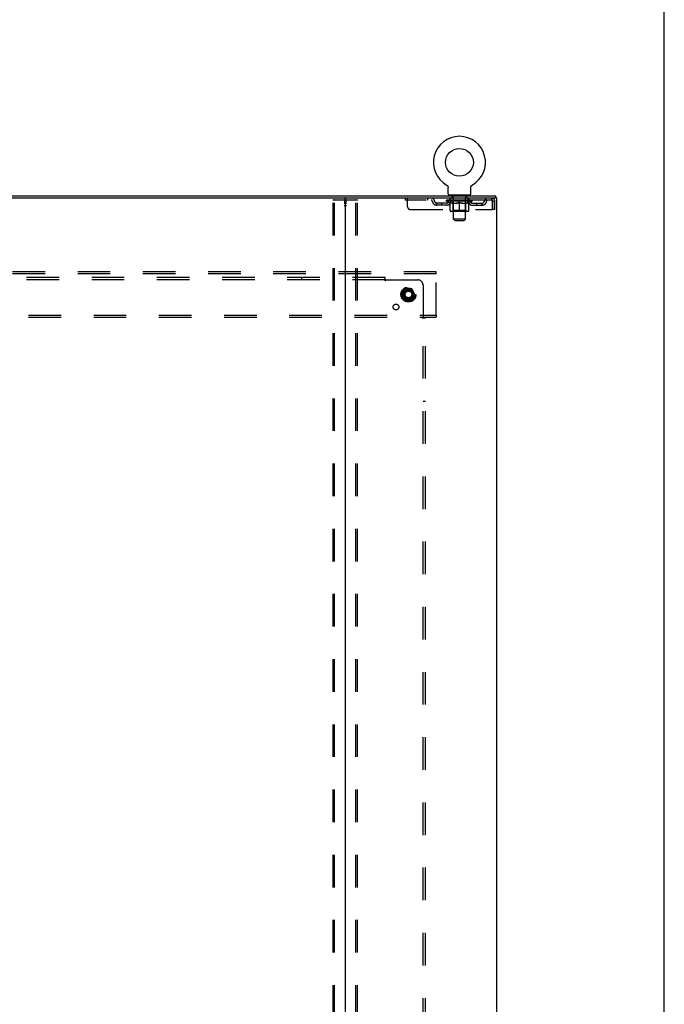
# Model space of a CAD drawing. Header units: inches. Extents: x 0 to 293, y 0 to 190.
# Tile 65 of 65: x 261 to 293, y 100 to 148. Entities that reach past the tile are written whole.
import ezdxf

# ---------------------------------------------------------------- set-up
doc = ezdxf.new("R2010")
doc.units = ezdxf.units.IN
doc.header["$LTSCALE"] = 16.12069
doc.header["$MEASUREMENT"] = 0
doc.linetypes.add('DOT', pattern=[0.2, 0.1, -0.1])
doc.linetypes.add('HIDDEN', pattern=[0.2, 0.1, -0.1])
doc.layers.get('0').update_dxf_attribs({"linetype": 'CONTINUOUS'})
for name, color, linetype in [('DEFAULT_2', 8, 'HIDDEN'), ('SUBPANEL', 7, 'CONTINUOUS'), ('WITNESSMARKS', 7, 'CONTINUOUS')]:
    doc.layers.add(name, color=color, linetype=linetype)

msp = doc.modelspace()

# ---------------------------------------------------------------- linework, layer by layer
at = {"color": 7, "linetype": 'Continuous'}
for p, q in [((293.103, 0), (293.103, 189.655)), ((282.339, 140.3), (282.339, 140.3)), ((282.339, 140.3), (282.343, 140.298)), ((282.341, 140.299), (282.34, 140.3)), ((282.343, 140.298), (282.347, 140.295)), ((282.347, 140.295), (282.352, 140.292)), ((282.351, 140.292), (282.356, 140.289)), ((282.356, 140.289), (282.36, 140.286)), ((282.359, 140.286), (282.363, 140.282)), ((282.363, 140.283), (282.367, 140.279)), ((282.367, 140.279), (282.371, 140.275)), ((282.371, 140.276), (282.374, 140.272)), ((282.374, 140.272), (282.378, 140.268)), ((282.377, 140.268), (282.381, 140.264)), ((282.381, 140.264), (282.384, 140.26)), ((282.384, 140.26), (282.387, 140.256)), ((282.387, 140.256), (282.39, 140.252)), ((282.389, 140.252), (282.392, 140.247)), ((282.392, 140.247), (282.395, 140.243)), ((282.395, 140.243), (282.397, 140.238)), ((282.397, 140.238), (282.399, 140.234)), ((282.399, 140.234), (282.401, 140.229)), ((283.549, 140.234), (283.551, 140.238)), ((283.551, 140.238), (283.553, 140.243)), ((283.553, 140.243), (283.556, 140.247)), ((283.556, 140.247), (283.559, 140.252)), ((283.559, 140.252), (283.561, 140.256)), ((283.561, 140.256), (283.564, 140.26)), ((283.564, 140.26), (283.567, 140.264)), ((283.567, 140.264), (283.571, 140.268)), ((283.57, 140.268), (283.574, 140.272)), ((283.577, 140.275), (283.581, 140.279)), ((283.585, 140.282), (283.588, 140.286)), ((283.592, 140.289), (283.596, 140.292)), ((283.596, 140.292), (283.601, 140.295)), ((283.601, 140.295), (283.605, 140.298)), ((283.601, 140.295), (283.602, 140.296)), ((283.605, 140.298), (283.609, 140.3)), ((283.608, 140.3), (283.607, 140.299)), ((282.401, 140.229), (282.403, 140.224)), ((282.403, 140.224), (282.405, 140.219)), ((282.405, 140.22), (282.406, 140.215)), ((282.406, 140.215), (282.407, 140.21)), ((282.407, 140.21), (282.408, 140.205)), ((282.408, 140.205), (282.409, 140.2)), ((282.409, 140.2), (282.41, 140.195)), ((282.411, 140.18), (282.412, 140.175)), ((282.412, 139.861), (282.412, 140.175)), ((282.474, 139.792), (282.474, 139.762)), ((283.474, 139.792), (282.474, 139.792)), ((283.474, 139.792), (283.474, 139.762)), ((283.537, 140.19), (283.538, 140.195)), ((283.537, 139.861), (283.537, 140.175)), ((283.538, 140.195), (283.539, 140.2)), ((283.539, 140.2), (283.54, 140.205)), ((283.54, 140.205), (283.541, 140.21)), ((283.541, 140.21), (283.542, 140.215)), ((283.542, 140.215), (283.544, 140.22)), ((283.544, 140.219), (283.545, 140.224)), ((283.545, 140.224), (283.547, 140.229)), ((284.776, 139.658), (284.776, 139.762)), ((214.538, 139.658), (277.368, 139.658)), ((284.767, 139.658), (284.738, 139.658))]:
    msp.add_line(p, q, dxfattribs=at)
at = {"color": 3, "linetype": 'Continuous'}
for p, q in [((207.13, 139.762), (284.776, 139.762)), ((277.328, 139.618), (277.328, 53.906)), ((277.368, 139.658), (284.738, 139.658)), ((284.767, 139.658), (284.828, 139.658)), ((284.828, 53.866), (284.828, 139.658))]:
    msp.add_line(p, q, dxfattribs=at)
at = {"color": 7, "linetype": 'Continuous'}
for points in [[(283.547, 140.229), (283.549, 140.234), (283.551, 140.238)], [(283.574, 140.272), (283.577, 140.276), (283.581, 140.279)], [(283.581, 140.279), (283.585, 140.283), (283.589, 140.286)], [(283.588, 140.286), (283.593, 140.289), (283.597, 140.292)], [(282.41, 140.195), (282.411, 140.19), (282.411, 140.185), (282.411, 140.18)], [(283.537, 140.175), (283.537, 140.18), (283.537, 140.185), (283.537, 140.19)], [(283.537, 140.175), (283.537, 140.18), (283.537, 140.185)]]:
    msp.add_lwpolyline(points, dxfattribs=at)
msp.add_circle((282.974, 141.42), 0.688, dxfattribs=at)
for centre, radius, start, end in [((282.974, 141.42), 1.288, 299.5053, 240.4947), ((282.481, 139.861), 0.069, 180, 265), ((283.468, 139.861), 0.069, 275, 360), ((277.288, 139.618), 0.04, 0, 90)]:
    msp.add_arc(centre, radius, start, end, dxfattribs=at)
at = {"color": 3, "linetype": 'Continuous'}
msp.add_arc((277.368, 139.618), 0.04, 90, 180, dxfattribs=at)
at = {"layer": 'DEFAULT_2', "color": 8, "linetype": 'HIDDEN'}
for p, q in [((282.346, 140.296), (282.347, 140.295)), ((283.609, 140.3), (283.609, 140.3)), ((282.571, 139.792), (282.571, 139.762)), ((282.609, 139.702), (282.609, 139.782)), ((283.339, 139.702), (283.339, 139.782)), ((283.377, 139.792), (283.377, 139.762)), ((276.724, 53.98), (276.724, 139.545)), ((276.745, 139.575), (277.911, 139.575)), ((276.798, 53.98), (276.798, 139.545)), ((277.858, 53.98), (277.858, 139.545)), ((277.932, 53.98), (277.932, 139.545)), ((280.287, 139.658), (280.287, 139.554)), ((284.557, 139.554), (280.287, 139.554)), ((280.412, 139.221), (280.412, 139.658)), ((281.387, 139.658), (281.387, 139.554)), ((281.859, 139.303), (281.859, 139.407)), ((282.342, 139.407), (281.859, 139.407)), ((282.342, 139.303), (281.859, 139.303)), ((282.109, 139.303), (282.109, 139.407)), ((282.341, 139.507), (282.341, 139.554)), ((283.607, 139.507), (282.341, 139.507)), ((282.5, 139.396), (282.341, 139.507)), ((282.35, 139.547), (282.35, 139.554)), ((282.359, 139.544), (282.359, 139.547)), ((282.359, 139.544), (283.589, 139.544)), ((282.368, 139.544), (282.368, 139.547)), ((282.369, 139.544), (282.369, 139.547)), ((282.379, 139.547), (282.379, 139.554)), ((282.395, 139.544), (282.395, 139.547)), ((282.397, 139.544), (282.397, 139.547)), ((282.426, 139.547), (282.426, 139.554)), ((282.44, 139.544), (282.44, 139.547)), ((282.443, 139.544), (282.443, 139.547)), ((282.647, 139.547), (282.446, 139.547)), ((282.489, 139.547), (282.489, 139.554)), ((282.49, 139.544), (282.49, 139.547)), ((282.491, 139.544), (282.491, 139.547)), ((282.494, 139.544), (282.494, 139.547)), ((282.5, 139.396), (282.511, 139.396)), ((282.501, 139.544), (282.501, 139.547)), ((282.501, 139.544), (282.501, 139.547)), ((282.505, 139.544), (282.505, 139.547)), ((282.508, 139.544), (282.508, 139.548)), ((282.511, 139.033), (282.511, 139.439)), ((282.512, 139.544), (282.512, 139.547)), ((282.527, 139.544), (282.527, 139.547)), ((282.537, 139.554), (282.537, 139.658)), ((282.545, 139.544), (282.545, 139.55)), ((282.545, 139.544), (282.545, 139.547)), ((282.566, 139.544), (282.566, 139.547)), ((282.567, 139.547), (282.567, 139.554)), ((282.577, 139.544), (282.577, 139.547)), ((282.581, 139.544), (282.581, 139.547)), ((282.59, 139.544), (282.59, 139.547)), ((282.601, 139.544), (282.601, 139.551)), ((282.617, 139.544), (282.617, 139.547)), ((282.679, 139.692), (282.619, 139.692)), ((282.62, 139.544), (282.62, 139.547)), ((282.647, 139.544), (282.647, 139.547)), ((282.714, 139.547), (282.652, 139.547)), ((282.653, 139.396), (282.833, 139.396)), ((282.657, 139.547), (282.657, 139.554)), ((282.661, 139.036), (282.661, 139.504)), ((282.664, 139.544), (282.664, 139.547)), ((282.669, 139.544), (282.669, 139.547)), ((282.674, 138.611), (282.674, 139.682)), ((282.675, 139.544), (282.675, 139.552)), ((282.679, 139.544), (282.679, 139.547)), ((282.69, 139.544), (282.69, 139.547)), ((282.714, 139.544), (282.714, 139.547)), ((282.789, 139.547), (282.73, 139.547)), ((282.75, 139.544), (282.75, 139.547)), ((282.757, 139.547), (282.757, 139.554)), ((282.761, 139.544), (282.761, 139.547)), ((282.764, 139.544), (282.764, 139.553)), ((282.766, 139.544), (282.766, 139.547)), ((282.774, 139.544), (282.774, 139.547)), ((282.789, 139.544), (282.789, 139.547)), ((282.87, 139.547), (282.815, 139.547)), ((282.828, 139.544), (282.828, 139.547)), ((282.86, 139.547), (282.937, 139.552)), ((282.864, 139.547), (282.864, 139.554)), ((282.865, 139.554), (282.864, 139.554)), ((282.865, 139.547), (282.865, 139.554)), ((282.865, 139.544), (282.865, 139.547)), ((282.868, 139.544), (282.868, 139.548)), ((282.87, 139.544), (282.87, 139.547)), ((282.87, 139.544), (282.87, 139.547)), ((282.905, 139.547), (282.97, 139.547)), ((282.911, 139.544), (282.911, 139.547)), ((282.916, 139.547), (282.916, 139.551)), ((282.937, 139.547), (282.937, 139.552)), ((282.953, 139.544), (282.953, 139.547)), ((282.971, 139.547), (282.971, 139.547)), ((282.971, 139.544), (282.971, 139.547)), ((282.971, 139.544), (282.971, 139.547)), ((282.974, 139.547), (282.974, 139.554)), ((282.974, 139.554), (283.088, 139.547)), ((282.974, 138.996), (282.974, 139.44)), ((282.977, 139.544), (282.977, 139.547)), ((282.977, 139.544), (282.977, 139.547)), ((282.977, 139.547), (282.977, 139.547)), ((282.995, 139.544), (282.995, 139.547)), ((282.995, 139.547), (283.043, 139.547)), ((283.038, 139.544), (283.038, 139.547)), ((283.078, 139.544), (283.078, 139.547)), ((283.079, 139.544), (283.079, 139.547)), ((283.079, 139.547), (283.133, 139.547)), ((283.08, 139.544), (283.08, 139.548)), ((283.083, 139.554), (283.084, 139.554)), ((283.083, 139.547), (283.083, 139.554)), ((283.083, 139.544), (283.083, 139.547)), ((283.084, 139.547), (283.084, 139.554)), ((283.115, 139.396), (283.295, 139.396)), ((283.12, 139.544), (283.12, 139.547)), ((283.159, 139.544), (283.159, 139.547)), ((283.159, 139.547), (283.218, 139.547)), ((283.174, 139.544), (283.174, 139.547)), ((283.182, 139.544), (283.182, 139.547)), ((283.185, 139.544), (283.185, 139.553)), ((283.187, 139.544), (283.187, 139.547)), ((283.191, 139.547), (283.191, 139.554)), ((283.198, 139.544), (283.198, 139.547)), ((283.234, 139.544), (283.234, 139.547)), ((283.234, 139.547), (283.296, 139.547)), ((283.258, 139.544), (283.258, 139.547)), ((283.329, 139.692), (283.269, 139.692)), ((283.269, 139.544), (283.269, 139.547)), ((283.273, 139.544), (283.273, 139.552)), ((283.274, 138.611), (283.274, 139.682)), ((283.279, 139.544), (283.279, 139.547)), ((283.284, 139.544), (283.284, 139.547)), ((283.287, 139.036), (283.287, 139.504)), ((283.291, 139.547), (283.291, 139.554)), ((283.301, 139.544), (283.301, 139.547)), ((283.301, 139.547), (283.502, 139.547)), ((283.328, 139.544), (283.328, 139.547)), ((283.331, 139.544), (283.331, 139.547)), ((283.347, 139.544), (283.347, 139.551)), ((283.358, 139.544), (283.358, 139.547)), ((283.367, 139.544), (283.367, 139.547)), ((283.371, 139.544), (283.371, 139.547)), ((283.381, 139.547), (283.381, 139.554)), ((283.383, 139.544), (283.383, 139.547)), ((283.403, 139.544), (283.403, 139.55)), ((283.403, 139.544), (283.403, 139.547)), ((283.412, 139.554), (283.412, 139.658)), ((283.421, 139.544), (283.421, 139.547)), ((283.436, 139.544), (283.436, 139.547)), ((283.438, 139.033), (283.438, 139.439)), ((283.438, 139.396), (283.448, 139.396)), ((283.44, 139.544), (283.44, 139.548)), ((283.443, 139.544), (283.443, 139.547)), ((283.447, 139.544), (283.447, 139.547)), ((283.447, 139.544), (283.447, 139.547)), ((283.448, 139.396), (283.607, 139.507)), ((283.454, 139.544), (283.454, 139.547)), ((283.457, 139.544), (283.457, 139.547)), ((283.458, 139.544), (283.458, 139.547)), ((283.459, 139.547), (283.459, 139.554)), ((283.505, 139.544), (283.505, 139.547)), ((283.508, 139.544), (283.508, 139.547)), ((283.522, 139.547), (283.522, 139.554)), ((283.551, 139.544), (283.551, 139.547)), ((283.553, 139.544), (283.553, 139.547)), ((283.569, 139.547), (283.569, 139.554)), ((283.579, 139.544), (283.579, 139.547)), ((283.58, 139.544), (283.58, 139.547)), ((283.589, 139.544), (283.589, 139.547)), ((283.598, 139.547), (283.598, 139.554)), ((283.606, 139.407), (284.089, 139.407)), ((283.606, 139.303), (284.089, 139.303)), ((283.607, 139.507), (283.607, 139.554)), ((283.839, 139.303), (283.839, 139.407)), ((284.089, 139.303), (284.089, 139.407)), ((284.557, 139.658), (284.557, 139.554)), ((284.585, 139.505), (284.59, 139.491)), ((284.59, 139.491), (284.59, 139.096)), ((284.62, 139.096), (284.62, 139.491)), ((284.724, 139.491), (284.62, 139.491)), ((284.724, 139.096), (284.724, 139.491)), ((280.537, 139.096), (284.59, 139.096)), ((283.4, 138.996), (282.548, 138.996)), ((282.661, 139.036), (282.621, 138.996)), ((283.287, 139.036), (282.661, 139.036)), ((283.287, 139.036), (283.327, 138.996)), ((284.724, 139.096), (284.62, 139.096)), ((283.274, 138.611), (282.674, 138.611)), ((282.743, 138.542), (282.674, 138.611)), ((282.743, 138.542), (283.205, 138.542)), ((283.205, 138.542), (283.274, 138.611)), ((281.828, 136.012), (210.078, 136.012)), ((281.828, 135.908), (210.078, 135.908)), ((281.828, 135.908), (281.828, 136.012)), ((281.828, 133.866), (281.828, 135.908)), ((280.29, 135.16), (280.135, 134.892)), ((280.135, 134.882), (280.29, 134.615)), ((280.607, 135.165), (280.299, 135.165)), ((280.771, 134.892), (280.616, 135.16)), ((280.616, 134.615), (280.771, 134.882)), ((280.607, 134.61), (280.299, 134.61)), ((210.078, 133.866), (281.828, 133.866)), ((210.078, 133.762), (281.828, 133.762)), ((281.828, 133.866), (281.828, 133.762))]:
    msp.add_line(p, q, dxfattribs=at)
for points in [[(276.724, 139.545), (276.725, 139.553), (276.727, 139.56), (276.73, 139.566), (276.735, 139.571), (276.74, 139.573), (276.745, 139.575)], [(276.819, 139.575), (276.813, 139.573), (276.808, 139.571), (276.804, 139.566), (276.801, 139.56), (276.799, 139.553), (276.798, 139.545)], [(277.858, 139.545), (277.858, 139.553), (277.856, 139.56), (277.852, 139.566), (277.848, 139.571), (277.843, 139.573), (277.837, 139.575)], [(277.911, 139.575), (277.916, 139.573), (277.921, 139.571), (277.926, 139.566), (277.929, 139.56), (277.931, 139.553), (277.932, 139.545)], [(282.66, 139.396), (282.636, 139.4), (282.611, 139.406), (282.586, 139.413), (282.561, 139.42), (282.536, 139.429), (282.511, 139.439)], [(282.511, 139.438), (282.535, 139.429), (282.559, 139.42), (282.583, 139.413), (282.606, 139.406), (282.63, 139.4), (282.653, 139.396)], [(282.974, 139.44), (282.948, 139.429), (282.922, 139.42), (282.897, 139.413), (282.872, 139.406), (282.848, 139.4), (282.823, 139.396)], [(282.833, 139.396), (282.856, 139.4), (282.879, 139.406), (282.903, 139.413), (282.926, 139.42), (282.95, 139.428), (282.974, 139.438)], [(283.125, 139.396), (283.1, 139.4), (283.075, 139.406), (283.05, 139.413), (283.025, 139.421), (283, 139.43), (282.974, 139.44)], [(282.974, 139.438), (282.998, 139.428), (283.022, 139.42), (283.046, 139.412), (283.069, 139.406), (283.092, 139.4), (283.115, 139.396)], [(283.438, 139.439), (283.412, 139.429), (283.386, 139.42), (283.361, 139.412), (283.337, 139.406), (283.312, 139.4), (283.288, 139.396)], [(283.295, 139.396), (283.319, 139.4), (283.342, 139.406), (283.366, 139.413), (283.389, 139.42), (283.413, 139.429), (283.438, 139.438)], [(284.562, 139.654), (284.559, 139.657), (284.557, 139.658)], [(284.569, 139.544), (284.566, 139.548), (284.564, 139.55), (284.562, 139.552), (284.559, 139.554), (284.557, 139.554)], [(284.562, 139.654), (284.564, 139.649), (284.566, 139.641), (284.569, 139.632), (284.571, 139.622), (284.574, 139.609), (284.576, 139.595), (284.578, 139.58), (284.581, 139.563), (284.583, 139.546), (284.585, 139.528), (284.588, 139.51), (284.59, 139.491)], [(284.569, 139.544), (284.571, 139.54), (284.574, 139.536), (284.576, 139.53), (284.578, 139.525), (284.581, 139.518), (284.583, 139.512), (284.585, 139.505)]]:
    msp.add_lwpolyline(points, dxfattribs=at)
for radius in [0.372, 0.356, 0.312, 0.204, 0.188, 0.183, 0.165]:
    msp.add_circle((280.453, 134.887), radius, dxfattribs=at)
at = {"layer": 'DEFAULT_2', "color": 8, "linetype": 'DOT'}
msp.add_circle((280.453, 134.887), 0.17, dxfattribs=at)
at = {"layer": 'DEFAULT_2', "color": 8, "linetype": 'HIDDEN'}
for centre, radius, start, end in [((282.481, 139.861), 0.069, 265, 270), ((282.599, 139.782), 0.01, 0, 90), ((283.349, 139.782), 0.01, 90, 180), ((283.468, 139.861), 0.069, 270, 275), ((281.57, 139.491), 0.167, 8.0716, 90), ((281.571, 139.492), 0.0625, 7.9863, 90), ((281.859, 139.532), 0.229, 187.9863, 270), ((281.859, 139.532), 0.125, 188.0716, 270), ((282.342, 139.532), 0.125, 270, 351.9284), ((282.342, 139.532), 0.229, 270, 352.0137), ((282.632, 139.491), 0.167, 90, 171.9284), ((282.631, 139.492), 0.0625, 90, 172.0137), ((282.619, 139.702), 0.01, 180, 270), ((282.621, 139.504), 0.0398, 0, 90), ((282.664, 139.682), 0.01, 0, 90), ((283.284, 139.682), 0.01, 90, 180), ((283.327, 139.504), 0.0398, 90, 180), ((283.317, 139.491), 0.167, 8.0716, 90), ((283.317, 139.492), 0.0625, 7.9863, 90), ((283.329, 139.702), 0.01, 270, 360), ((283.606, 139.532), 0.229, 187.9863, 270), ((283.606, 139.532), 0.125, 188.0716, 270), ((284.089, 139.532), 0.125, 270, 351.9284), ((284.089, 139.532), 0.229, 270, 352.0137), ((284.378, 139.491), 0.167, 90, 171.9284), ((284.377, 139.492), 0.0625, 90, 172.0137), ((284.557, 139.491), 0.167, 0, 90), ((284.557, 139.491), 0.063, 0, 90), ((280.537, 139.221), 0.125, 180, 270), ((282.548, 139.033), 0.0371, 180, 270), ((283.4, 139.033), 0.0371, 270, 360), ((280.144, 134.887), 0.01, 150.0127, 209.9883), ((280.299, 135.155), 0.01, 90.0124, 149.9892), ((280.607, 135.155), 0.01, 30.012, 89.9887), ((280.762, 134.887), 0.01, 330.0127, 29.9883), ((280.299, 134.62), 0.01, 210.012, 269.9887), ((280.607, 134.62), 0.01, 270.0124, 329.9892)]:
    msp.add_arc(centre, radius, start, end, dxfattribs=at)
for centre, major_axis, ratio, start_param, end_param in [((282.974, 139.554), (0.633, 0.007), 0.05963, 2.96643, 3.140963), ((282.321, 139.542), (0.198, 0), 0.060556, 0.430652, 1.470503), ((282.974, 139.554), (0.633, 0), 0.060556, -3.141593, -2.96706), ((282.321, 139.535), (0.198, 0.002), 0.05963, 1.376596, 1.469874), ((282.974, 139.554), (0.633, 0.013), 0.05688, 2.791345, 2.965878), ((282.297, 139.542), (0.198, 0.002), 0.05963, 0.25549, 1.295341), ((282.365, 139.542), (0.198, -0.002), 0.05963, 0.605815, 1.645666), ((282.974, 139.554), (0.633, -0.007), 0.05963, -2.96643, -2.791898), ((282.365, 139.535), (0.198, 0), 0.060556, 1.551758, 1.645036), ((282.297, 139.535), (0.198, 0.004), 0.05688, 1.20151, 1.294789), ((282.366, 139.538), (0.164, 0.002), 0.05963, 1.065228, 1.614276), ((282.347, 139.538), (0.164, 0.003), 0.05688, 0.890143, 1.43919), ((282.405, 139.538), (0.164, 0), 0.060556, 1.240391, 1.789438), ((282.974, 139.554), (0.633, 0.019), 0.052395, 2.616403, 2.790936), ((282.293, 139.542), (0.198, 0.004), 0.05688, 0.080405, 1.120256), ((282.428, 139.542), (0.198, -0.004), 0.05688, 0.7809, 1.820751), ((282.974, 139.554), (0.633, -0.013), 0.05688, -2.791345, -2.616812), ((282.428, 139.535), (0.198, -0.002), 0.05963, 1.72692, 1.820198), ((282.293, 139.535), (0.198, 0.006), 0.052395, 1.026568, 1.119847), ((282.346, 139.538), (0.164, 0.005), 0.052395, 0.715201, 1.264248), ((282.46, 139.538), (0.164, -0.002), 0.05963, 1.415553, 1.9646), ((282.974, 139.554), (0.633, 0.025), 0.046319, 2.441654, 2.616187), ((282.507, 139.542), (0.198, -0.006), 0.052395, 0.955842, 1.995693), ((282.974, 139.554), (0.633, -0.019), 0.052395, -2.616403, -2.44187), ((282.31, 139.542), (0.198, 0.006), 0.052395, -0.094537, 0.945314), ((282.507, 139.535), (0.198, -0.004), 0.05688, 1.902006, 1.995284), ((282.31, 139.535), (0.198, 0.008), 0.046319, 0.851819, 0.945098), ((282.364, 139.538), (0.164, 0.006), 0.046319, 0.540452, 1.089499), ((282.531, 139.538), (0.164, -0.003), 0.05688, 1.590638, 2.139686), ((282.974, 139.554), (0.633, 0.029), 0.038841, 2.267123, 2.441656), ((282.6, 139.542), (0.198, -0.008), 0.046319, 1.130591, 2.170442), ((282.347, 139.542), (0.198, 0.008), 0.046319, -0.269286, 0.770565), ((282.974, 139.554), (0.633, -0.025), 0.046319, -2.441654, -2.267121), ((282.6, 139.535), (0.198, -0.006), 0.052395, 2.076947, 2.170226), ((282.347, 139.535), (0.198, 0.009), 0.038841, 0.677289, 0.770567), ((282.401, 139.538), (0.164, 0.008), 0.038841, 0.365921, 0.914969), ((282.616, 139.538), (0.164, -0.005), 0.052395, 1.76558, 2.314627), ((282.974, 139.554), (0.633, 0.033), 0.030195, 2.09281, 2.267343), ((282.705, 139.542), (0.198, -0.009), 0.038841, 1.305122, 2.344973), ((282.403, 139.542), (0.198, 0.009), 0.038841, -0.443817, 0.596034), ((282.974, 139.554), (0.633, -0.029), 0.038841, -2.267123, -2.092591), ((282.705, 139.535), (0.198, -0.008), 0.046319, 2.251696, 2.344975), ((282.403, 139.535), (0.198, 0.01), 0.030195, 0.502975, 0.596254), ((282.456, 139.538), (0.164, 0.009), 0.030195, 0.191608, 0.740655), ((282.711, 139.538), (0.164, -0.006), 0.046319, 1.940329, 2.489376), ((282.477, 139.542), (0.198, 0.01), 0.030195, -0.61813, 0.421721), ((282.974, 139.554), (0.633, 0.036), 0.020645, 1.918687, 2.09322), ((282.818, 139.542), (0.198, -0.01), 0.030195, 1.479435, 2.519286), ((282.974, 139.554), (0.633, -0.033), 0.030195, -2.09281, -1.918277), ((282.818, 139.535), (0.198, -0.009), 0.038841, 2.426227, 2.519505), ((282.477, 139.535), (0.198, 0.011), 0.020645, 0.328852, 0.422131), ((282.526, 139.538), (0.164, 0.009), 0.020645, 0.017485, 0.566532), ((282.815, 139.538), (0.164, -0.008), 0.038841, 2.11486, 2.663907), ((282.565, 139.542), (0.198, 0.011), 0.020645, -0.792253, 0.247598), ((282.974, 139.554), (0.633, 0.038), 0.010478, 1.744704, 1.919237), ((282.936, 139.542), (0.198, -0.011), 0.020645, 1.653558, 2.693409), ((282.974, 139.554), (0.633, -0.036), 0.020645, -1.918687, -1.744154), ((282.936, 139.535), (0.198, -0.01), 0.030195, 2.60054, 2.693819), ((282.565, 139.535), (0.198, 0.012), 0.010478, 0.154869, 0.248148), ((282.609, 139.538), (0.164, 0.01), 0.010478, 6.126688, 6.675735), ((282.923, 139.538), (0.164, -0.009), 0.030195, 2.289173, 2.83822), ((282.666, 139.542), (0.198, 0.012), 0.010478, -0.966236, -0.000846), ((283.055, 139.542), (0.198, -0.012), 0.010478, 1.827541, 2.867392), ((282.974, 139.554), (0.633, -0.038), 0.010478, -1.744704, -1.570171), ((283.055, 139.535), (0.198, -0.011), 0.020645, 2.774664, 2.867942), ((283.033, 139.538), (0.164, -0.009), 0.020645, 2.463296, 3.012344), ((282.893, 139.542), (0.198, 0.012), 0.010478, 0.274201, 1.314052), ((282.807, 139.538), (0.164, 0.01), 0.010478, -0.000298, 0.504314), ((282.777, 139.535), (0.198, 0.012), 0.010478, 0.192946, 0.399283), ((282.974, 139.554), (0.633, 0.038), 0.010478, -1.578586, -1.396888), ((283.171, 139.535), (0.198, -0.012), 0.010478, 2.948646, 3.041925), ((283.141, 139.538), (0.164, -0.01), 0.010478, 2.637279, 3.142076), ((283.012, 139.542), (0.198, 0.011), 0.020645, 0.448184, 1.488034), ((282.915, 139.538), (0.164, 0.009), 0.020645, 0.129249, 0.678296), ((282.893, 139.535), (0.198, 0.011), 0.020645, 0.273651, 0.366929), ((283.282, 139.542), (0.198, -0.012), 0.010478, -3.140747, -2.175357), ((282.974, 139.554), (0.633, 0.036), 0.020645, -1.397439, -1.222906), ((282.974, 139.554), (0.633, -0.038), 0.010478, 1.222355, 1.396888), ((283.13, 139.542), (0.198, 0.01), 0.030195, 0.622307, 1.662158), ((283.025, 139.538), (0.164, 0.009), 0.030195, 0.303372, 0.852419), ((283.339, 139.538), (0.164, -0.01), 0.010478, 2.749043, 3.29809), ((283.383, 139.542), (0.198, -0.011), 0.020645, 2.893995, 3.933846), ((283.012, 139.535), (0.198, 0.01), 0.030195, 0.447774, 0.541052), ((283.383, 139.535), (0.198, -0.012), 0.010478, 2.893445, 2.986723), ((283.243, 139.542), (0.198, 0.009), 0.038841, 0.79662, 1.836471), ((282.974, 139.554), (0.633, 0.033), 0.030195, -1.223315, -1.048783), ((282.974, 139.554), (0.633, -0.036), 0.020645, 1.048373, 1.222906), ((283.133, 139.538), (0.164, 0.008), 0.038841, 0.477686, 1.026733), ((283.422, 139.538), (0.164, -0.009), 0.020645, 2.57506, 3.124108), ((283.471, 139.542), (0.198, -0.01), 0.030195, 2.719872, 3.759723), ((283.348, 139.542), (0.198, 0.008), 0.046319, 0.971151, 2.011002), ((283.13, 139.535), (0.198, 0.009), 0.038841, 0.622087, 0.715366), ((283.471, 139.535), (0.198, -0.011), 0.020645, 2.719462, 2.812741), ((282.974, 139.554), (0.633, 0.029), 0.038841, -1.049002, -0.874469), ((282.974, 139.554), (0.633, -0.033), 0.030195, 0.87425, 1.048783), ((283.237, 139.538), (0.164, 0.006), 0.046319, 0.652216, 1.201263), ((283.441, 139.542), (0.198, 0.006), 0.052395, 1.1459, 2.185751), ((283.492, 139.538), (0.164, -0.009), 0.030195, 2.400937, 2.949985), ((283.545, 139.542), (0.198, -0.009), 0.038841, 2.545558, 3.585409), ((283.332, 139.538), (0.164, 0.005), 0.052395, 0.826965, 1.376012), ((283.243, 139.535), (0.198, 0.008), 0.046319, 0.796618, 0.889896), ((283.545, 139.535), (0.198, -0.01), 0.030195, 2.545339, 2.638617), ((283.52, 139.542), (0.198, 0.004), 0.05688, 1.320842, 2.360692), ((282.974, 139.554), (0.633, 0.025), 0.046319, -0.874471, -0.699939), ((282.974, 139.554), (0.633, -0.029), 0.038841, 0.699936, 0.874469), ((283.601, 139.542), (0.198, -0.008), 0.046319, 2.371028, 3.410879), ((283.547, 139.538), (0.164, -0.008), 0.038841, 2.226624, 2.775671), ((283.583, 139.542), (0.198, 0.002), 0.05963, 1.495927, 2.535778), ((283.417, 139.538), (0.164, 0.003), 0.05688, 1.001907, 1.550954), ((283.638, 139.542), (0.198, -0.006), 0.052395, 2.196279, 3.23613), ((283.584, 139.538), (0.164, -0.006), 0.046319, 2.052093, 2.601141), ((283.348, 139.535), (0.198, 0.006), 0.052395, 0.971367, 1.064645), ((283.627, 139.542), (0.198, 0), 0.060556, 1.671089, 2.71094), ((283.601, 139.535), (0.198, -0.009), 0.038841, 2.371026, 2.464304), ((283.655, 139.542), (0.198, -0.004), 0.05688, 2.021337, 3.061188), ((282.974, 139.554), (0.633, 0.019), 0.052395, -0.699723, -0.52519), ((282.974, 139.554), (0.633, -0.025), 0.046319, 0.525406, 0.699939), ((283.651, 139.542), (0.198, -0.002), 0.05963, 1.846251, 2.886102), ((283.488, 139.538), (0.164, 0.002), 0.05963, 1.176993, 1.72604), ((283.602, 139.538), (0.164, -0.005), 0.052395, 1.877344, 2.426392), ((283.544, 139.538), (0.164, 0), 0.060556, 1.352155, 1.901202), ((283.602, 139.538), (0.164, -0.003), 0.05688, 1.702402, 2.25145), ((283.582, 139.538), (0.164, -0.002), 0.05963, 1.527317, 2.076364), ((283.441, 139.535), (0.198, 0.004), 0.05688, 1.146309, 1.239587), ((283.638, 139.535), (0.198, -0.008), 0.046319, 2.196495, 2.289773), ((282.974, 139.554), (0.633, 0.013), 0.05688, -0.524781, -0.350248), ((282.974, 139.554), (0.633, -0.019), 0.052395, 0.350657, 0.52519), ((283.52, 139.535), (0.198, 0.002), 0.05963, 1.321394, 1.414673), ((283.655, 139.535), (0.198, -0.006), 0.052395, 2.021746, 2.115024), ((282.974, 139.554), (0.633, 0.007), 0.05963, -0.349695, -0.175162), ((282.974, 139.554), (0.633, -0.013), 0.05688, 0.175715, 0.350248), ((283.583, 139.535), (0.198, 0), 0.060556, 1.496556, 1.589835), ((283.651, 139.535), (0.198, -0.004), 0.05688, 1.846804, 1.940083), ((283.627, 139.535), (0.198, -0.002), 0.05963, 1.671719, 1.764997), ((282.974, 139.554), (0.633, 0), 0.060556, -0.174533, 0), ((282.974, 139.554), (0.633, -0.007), 0.05963, 0.000629, 0.175162)]:
    msp.add_ellipse(centre, major_axis=major_axis, ratio=ratio, start_param=start_param, end_param=end_param, dxfattribs=at)
at = {"layer": 'SUBPANEL', "color": 8, "linetype": 'HIDDEN'}
for p, q in [((279.297, 135.731), (212.609, 135.731)), ((279.297, 135.606), (212.609, 135.606)), ((275.172, 135.606), (275.172, 135.731)), ((279.297, 135.565), (279.297, 135.731)), ((279.332, 135.606), (280.922, 135.606)), ((281.172, 135.356), (281.172, 133.766)), ((281.131, 133.731), (281.297, 133.731)), ((281.172, 59.793), (281.172, 133.731)), ((281.19, 133.748), (281.183, 133.755)), ((281.297, 59.793), (281.297, 133.731)), ((281.172, 129.606), (281.297, 129.606))]:
    msp.add_line(p, q, dxfattribs=at)
for points in [[(279.297, 135.644), (279.299, 135.642), (279.3, 135.64), (279.302, 135.637), (279.304, 135.635), (279.306, 135.633), (279.307, 135.631), (279.309, 135.63), (279.311, 135.628), (279.312, 135.626), (279.314, 135.624), (279.319, 135.619)], [(279.297, 135.565), (279.299, 135.566), (279.301, 135.567), (279.302, 135.567), (279.304, 135.569), (279.306, 135.57), (279.308, 135.571), (279.309, 135.573), (279.311, 135.575), (279.312, 135.576), (279.314, 135.578), (279.315, 135.58), (279.317, 135.582), (279.318, 135.585), (279.32, 135.587)], [(279.319, 135.619), (279.321, 135.617), (279.323, 135.615), (279.325, 135.613), (279.327, 135.611), (279.329, 135.609), (279.331, 135.607), (279.332, 135.606)], [(279.32, 135.587), (279.323, 135.592), (279.324, 135.595), (279.326, 135.597), (279.327, 135.6), (279.329, 135.602), (279.331, 135.604), (279.332, 135.606)], [(281.131, 133.731), (281.132, 133.733), (281.133, 133.735), (281.133, 133.736), (281.135, 133.738), (281.136, 133.74), (281.137, 133.742), (281.139, 133.743), (281.141, 133.745), (281.142, 133.746), (281.144, 133.748), (281.146, 133.749), (281.148, 133.751), (281.151, 133.752), (281.153, 133.754), (281.158, 133.757)], [(281.158, 133.757), (281.161, 133.758), (281.163, 133.76), (281.166, 133.761), (281.168, 133.763), (281.17, 133.765), (281.172, 133.766)], [(281.183, 133.755), (281.181, 133.757), (281.179, 133.759), (281.177, 133.761), (281.175, 133.763), (281.173, 133.765), (281.172, 133.766)], [(281.21, 133.731), (281.208, 133.733), (281.206, 133.734), (281.203, 133.736), (281.201, 133.738), (281.199, 133.74), (281.197, 133.741), (281.196, 133.743), (281.194, 133.744), (281.192, 133.746), (281.19, 133.748)]]:
    msp.add_lwpolyline(points, dxfattribs=at)
for centre, radius in [((280.453, 134.887), 0.25), ((279.834, 134.268), 0.141)]:
    msp.add_circle(centre, radius, dxfattribs=at)
msp.add_arc((280.922, 135.356), 0.25, 0, 90, dxfattribs=at)
at = {"layer": 'WITNESSMARKS', "color": 40, "linetype": 'Continuous'}
for p, q in [((277.266, 139.533), (277.391, 139.533)), ((277.266, 139.471), (277.391, 139.471)), ((277.266, 139.408), (277.391, 139.408)), ((277.266, 139.283), (277.391, 139.283))]:
    msp.add_line(p, q, dxfattribs=at)

doc.saveas('drawing.dxf')
